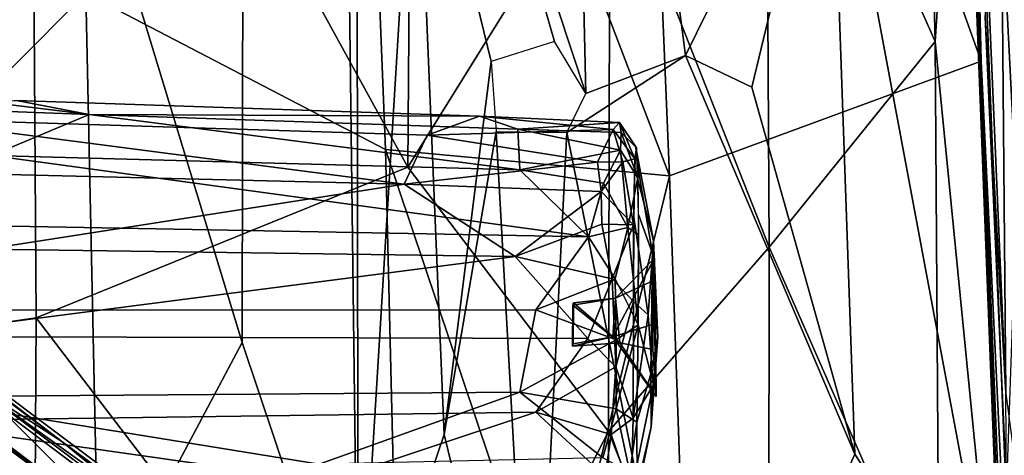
# Model space of a CAD drawing. Header units: millimetres. Extents: x -340 to 319, y -456 to 358.
# Tile 62 of 88: x 161 to 249, y -103 to -64. Entities that reach past the tile are written whole.
import ezdxf

# ---------------------------------------------------------------- set-up
doc = ezdxf.new("R2010")
doc.units = ezdxf.units.MM
doc.layers.add('Layer 01', color=7, linetype='Continuous', true_color=0x000000)

msp = doc.modelspace()

# ---------------------------------------------------------------- linework, layer by layer
at = {"layer": 'Layer 01'}
for points in [[(247.077, -67.779, 463.372), (215.162, 21.343, 462.365), (237.594, 147.547, 450.604), (238.937, 143.584, 450.649)], [(242.605, 41.798, 448.369), (238.786, 146.081, 450.23), (248.409, -103.937, 465.24)], [(245.947, -21.081, 488.82), (247.077, -67.779, 463.372), (238.937, 143.584, 450.649)], [(251.857, 47.918, 694.244), (248.903, -53.462, 699.706), (252.318, -120.306, 703.753)], [(233.668, -41.006, 448.219), (242.605, 41.798, 448.369), (249.026, -123.079, 458.139)], [(249.026, -123.079, 458.139), (242.605, 41.798, 448.369), (248.409, -103.937, 465.24)], [(220.758, -67.272, 445.333), (209.888, 16.418, 438.432), (216.757, 33.547, 439.177), (233.668, -41.006, 448.219)], [(219.324, -77.985, 468.248), (191.168, -4.322, 461.595), (215.162, 21.343, 462.365)], [(219.324, -77.985, 468.248), (215.162, 21.343, 462.365), (247.077, -67.779, 463.372)], [(200.472, -36.142, 439.593), (209.888, 16.418, 438.432), (211.859, -70.66, 443.409)], [(220.758, -67.272, 445.333), (211.859, -70.66, 443.409), (209.888, 16.418, 438.432)], [(181.249, -92.842, 441.516), (159.543, -21.582, 437.3), (181.431, 14.776, 435.262)], [(191.59, -123.612, 443.713), (181.249, -92.842, 441.516), (181.431, 14.776, 435.262), (190.093, -5.783, 436.857)], [(227.901, -32.03, 498.697), (243.001, -66.02, 494.912), (241.238, 0.803, 490.419)], [(241.238, 0.803, 490.419), (243.001, -66.02, 494.912), (245.947, -21.081, 488.82)], [(167.312, -61.714, 460.051), (191.168, -4.322, 461.595), (194.032, -75.633, 465.582)], [(194.032, -75.633, 465.582), (191.168, -4.322, 461.595), (219.324, -77.985, 468.248)], [(190.093, -5.783, 436.857), (191.466, -37.993, 438.811), (191.59, -123.612, 443.713)], [(249.344, -105.582, 691.985), (247.456, -63.839, 689.569), (252.867, -6.202, 685.588)], [(196.023, -77.226, 502.316), (196.52, -9.808, 499.038), (162.389, -15.926, 496.134)], [(196.52, -9.808, 499.038), (196.023, -77.226, 502.316), (214.018, -48.264, 501.477)], [(162.894, -90.639, 499.473), (162.389, -15.926, 496.134), (130.323, -22.884, 494.309), (130.221, -95.365, 497.42)], [(162.389, -15.926, 496.134), (162.894, -90.639, 499.473), (196.023, -77.226, 502.316)], [(159.543, -21.582, 437.3), (181.249, -92.842, 441.516), (159.341, -134.049, 443.891), (156.237, -26.564, 437.613)], [(243.001, -66.02, 494.912), (250.905, -146.143, 495.517), (245.947, -21.081, 488.82)], [(250.905, -146.143, 495.517), (247.077, -67.779, 463.372), (245.947, -21.081, 488.82)], [(214.018, -48.264, 501.477), (228.211, -84.336, 501.927), (227.901, -32.03, 498.697)], [(227.901, -32.03, 498.697), (228.211, -84.336, 501.927), (243.001, -66.02, 494.912)], [(140.474, -88.676, 457.39), (139.847, -32.633, 454.924), (167.312, -61.714, 460.051)], [(200.472, -36.142, 439.593), (209.087, -66.024, 442.647), (203.444, -67.81, 441.818), (196.697, -40.177, 439.438)], [(200.472, -36.142, 439.593), (211.859, -70.66, 443.409), (209.087, -66.024, 442.647)], [(216.408, -154.237, 107.067), (57.117, -38.336, 147.62), (140.168, -98.664, 129.695)], [(57.117, -38.336, 147.62), (216.408, -154.237, 107.067), (217.636, -155.157, 106.103)], [(170.099, -121.083, 102.083), (138.049, -97.795, 109.219), (57.117, -38.336, 147.62)], [(217.636, -155.157, 106.103), (170.099, -121.083, 102.083), (57.117, -38.336, 147.62)], [(196.697, -40.177, 439.438), (191.59, -123.612, 443.713), (191.466, -37.993, 438.811)], [(191.59, -123.612, 443.713), (196.697, -40.177, 439.438), (199.236, -101.035, 443.113)], [(203.444, -67.81, 441.818), (199.236, -101.035, 443.113), (196.697, -40.177, 439.438)], [(226.646, -70.097, 447.137), (220.758, -67.272, 445.333), (233.668, -41.006, 448.219)], [(226.646, -70.097, 447.137), (233.668, -41.006, 448.219), (235.851, -102.777, 451.826)], [(249.026, -123.079, 458.139), (235.851, -102.777, 451.826), (233.668, -41.006, 448.219)], [(196.023, -77.226, 502.316), (213.893, -100.746, 504.007), (214.018, -48.264, 501.477)], [(214.018, -48.264, 501.477), (213.893, -100.746, 504.007), (228.211, -84.336, 501.927)], [(214.243, -158.612, 106.115), (137.385, -102.981, 129.455), (63.101, -49.131, 149.515)], [(133.953, -99.822, 109.586), (164.849, -122.267, 102.742), (63.101, -49.131, 149.515)], [(164.849, -122.267, 102.742), (214.243, -158.612, 106.115), (63.101, -49.131, 149.515)], [(248.903, -53.462, 699.706), (247.435, -54.579, 699.12), (249.281, -97.387, 701.668)], [(248.903, -53.462, 699.706), (249.281, -97.387, 701.668), (252.318, -120.306, 703.753)], [(249.281, -97.387, 701.668), (247.435, -54.579, 699.12), (247.456, -63.839, 689.569)], [(167.312, -61.714, 460.051), (169.494, -162.908, 465.444), (141.426, -163.15, 461.286), (140.474, -88.676, 457.39)], [(197.119, -202.66, 472.403), (169.494, -162.908, 465.444), (167.312, -61.714, 460.051), (194.032, -75.633, 465.582)], [(249.281, -97.387, 701.668), (247.456, -63.839, 689.569), (249.344, -105.582, 691.985)], [(228.211, -84.336, 501.927), (243.349, -118.798, 498.526), (243.001, -66.02, 494.912)], [(243.001, -66.02, 494.912), (243.349, -118.798, 498.526), (250.905, -146.143, 495.517)], [(210.188, -74.131, 443.228), (211.859, -70.66, 443.409), (220.758, -67.272, 445.333)], [(220.758, -67.272, 445.333), (235.851, -102.777, 451.826), (222.148, -133.287, 449.067), (210.188, -74.131, 443.228)], [(220.758, -67.272, 445.333), (226.646, -70.097, 447.137), (235.851, -102.777, 451.826)], [(203.444, -67.81, 441.818), (203.892, -74.039, 442.233), (199.236, -101.035, 443.113)], [(222.373, -164.667, 473.233), (219.324, -77.985, 468.248), (247.077, -67.779, 463.372), (250.724, -157.125, 468.434)], [(250.724, -157.125, 468.434), (247.077, -67.779, 463.372), (250.905, -146.143, 495.517)], [(165.184, -101.656, 143.744), (139.471, -81.929, 131.721), (123.423, -70.315, 156.115)], [(123.423, -70.315, 156.115), (153.69, -94.257, 148.076), (165.184, -101.656, 143.744)], [(150.661, -72.877, 327.739), (197.739, -74.359, 327.649), (202.406, -72.672, 334.632), (161.16, -71.275, 335.236)], [(167.628, -72.518, 342.815), (150.914, -71.898, 342.89), (158.197, -71.35, 339.167)], [(158.932, -76.182, 349.69), (150.914, -71.898, 342.89), (167.628, -72.518, 342.815)], [(167.628, -72.518, 342.815), (158.197, -71.35, 339.167), (161.16, -71.275, 335.236)], [(167.628, -72.518, 342.815), (161.16, -71.275, 335.236), (202.406, -72.672, 334.632)], [(206.005, -77.451, 347.896), (158.932, -76.182, 349.69), (167.628, -72.518, 342.815)], [(206.005, -77.451, 347.896), (167.628, -72.518, 342.815), (205.824, -73.832, 341.704)], [(202.406, -72.672, 334.632), (205.824, -73.832, 341.704), (167.628, -72.518, 342.815)], [(214.293, -73.856, 330.03), (202.406, -72.672, 334.632), (197.739, -74.359, 327.649)], [(214.293, -73.856, 330.03), (214.863, -73.244, 334.834), (202.406, -72.672, 334.632)], [(205.824, -73.832, 341.704), (202.406, -72.672, 334.632), (214.863, -73.244, 334.834)], [(146.318, -91.452, 129.443), (122.558, -73.585, 134.872), (170.709, -109.731, 121.034)], [(122.558, -73.585, 134.872), (158.245, -97.292, 125.096), (170.709, -109.731, 121.034)], [(150.661, -72.877, 327.739), (150.552, -77.63, 321.51), (195.691, -78.728, 321.76)], [(197.739, -74.359, 327.649), (150.661, -72.877, 327.739), (195.691, -78.728, 321.76)], [(215.019, -74.13, 340.85), (205.824, -73.832, 341.704), (214.863, -73.244, 334.834)], [(214.863, -73.244, 334.834), (214.293, -73.856, 330.03), (216.239, -76.478, 328.948)], [(216.376, -75.481, 338.243), (215.019, -74.13, 340.85), (214.863, -73.244, 334.834)], [(216.239, -76.478, 328.948), (216.376, -75.481, 338.243), (214.863, -73.244, 334.834)], [(197.739, -74.359, 327.649), (195.691, -78.728, 321.76), (212.907, -76.77, 324.515)], [(212.907, -76.77, 324.515), (214.293, -73.856, 330.03), (197.739, -74.359, 327.649)], [(199.236, -101.035, 443.113), (203.892, -74.039, 442.233), (207.186, -133.392, 446)], [(207.186, -133.392, 446), (203.892, -74.039, 442.233), (210.188, -74.131, 443.228)], [(214.96, -75.689, 344.547), (206.005, -77.451, 347.896), (205.824, -73.832, 341.704)], [(215.019, -74.13, 340.85), (214.96, -75.689, 344.547), (205.824, -73.832, 341.704)], [(222.148, -133.287, 449.067), (207.186, -133.392, 446), (210.188, -74.131, 443.228)], [(214.293, -73.856, 330.03), (212.907, -76.77, 324.515), (215.175, -76.725, 325.873)], [(216.239, -76.478, 328.948), (214.293, -73.856, 330.03), (215.175, -76.725, 325.873)], [(216.494, -78.17, 344.374), (214.96, -75.689, 344.547), (215.019, -74.13, 340.85)], [(216.494, -78.17, 344.374), (215.019, -74.13, 340.85), (216.376, -75.481, 338.243)], [(212.095, -83.407, 352.089), (151.078, -82.301, 354.755), (158.932, -76.182, 349.69)], [(212.095, -83.407, 352.089), (158.932, -76.182, 349.69), (206.005, -77.451, 347.896)], [(194.032, -75.633, 465.582), (219.324, -77.985, 468.248), (209.055, -120.337, 469.967)], [(209.055, -120.337, 469.967), (197.119, -202.66, 472.403), (194.032, -75.633, 465.582)], [(214.96, -75.689, 344.547), (213.431, -78.646, 348.692), (206.005, -77.451, 347.896)], [(215.609, -82.601, 350.782), (213.431, -78.646, 348.692), (214.96, -75.689, 344.547)], [(215.609, -82.601, 350.782), (214.96, -75.689, 344.547), (216.494, -78.17, 344.374)], [(216.225, -77.265, 328.091), (217.888, -83.754, 332.787), (216.338, -75.459, 334.549)], [(216.457, -76.795, 341.903), (216.338, -75.459, 334.549), (217.888, -83.754, 332.787), (217.812, -84.912, 342.285)], [(195.691, -78.728, 321.76), (213.25, -79.382, 321.816), (212.907, -76.77, 324.515)], [(212.907, -76.77, 324.515), (213.25, -79.382, 321.816), (215.175, -76.725, 325.873)], [(215.175, -76.725, 325.873), (213.25, -79.382, 321.816), (216.116, -82.348, 322.41)], [(215.175, -76.725, 325.873), (216.116, -82.348, 322.41), (216.239, -76.478, 328.948)], [(216.457, -76.795, 341.903), (217.812, -84.912, 342.285), (216.555, -81.417, 347.869)], [(195.691, -78.728, 321.76), (150.552, -77.63, 321.51), (158.471, -84.527, 317.622)], [(196.023, -77.226, 502.316), (162.894, -90.639, 499.473), (196.463, -134.592, 504.39), (213.893, -100.746, 504.007)], [(213.431, -78.646, 348.692), (212.095, -83.407, 352.089), (206.005, -77.451, 347.896)], [(209.055, -120.337, 469.967), (219.324, -77.985, 468.248), (222.373, -164.667, 473.233)], [(217.888, -83.754, 332.787), (216.225, -77.265, 328.091), (216.138, -81.666, 322.898), (217.41, -90.359, 325.655)], [(195.691, -78.728, 321.76), (158.471, -84.527, 317.622), (205.566, -85.169, 318.254)], [(213.25, -79.382, 321.816), (195.691, -78.728, 321.76), (205.566, -85.169, 318.254)], [(212.095, -83.407, 352.089), (213.431, -78.646, 348.692), (215.609, -82.601, 350.782)], [(215.609, -82.601, 350.782), (216.494, -78.17, 344.374), (216.55, -83.254, 349.269)], [(213.25, -79.382, 321.816), (205.566, -85.169, 318.254), (213.282, -82.293, 319.803)], [(213.282, -82.293, 319.803), (216.116, -82.348, 322.41), (213.25, -79.382, 321.816)], [(216.541, -91.271, 352.128), (216.555, -81.417, 347.869), (217.812, -84.912, 342.285), (217.661, -95.613, 344.959)], [(192.656, -121.844, 116.047), (158.245, -97.292, 125.096), (139.471, -81.929, 131.721)], [(165.184, -101.656, 143.744), (192.656, -121.844, 116.047), (139.471, -81.929, 131.721)], [(212.095, -83.407, 352.089), (207.427, -89.92, 354.005), (151.09, -89.959, 356.732), (151.078, -82.301, 354.755)], [(214.218, -87.161, 317.923), (213.282, -82.293, 319.803), (205.566, -85.169, 318.254)], [(214.218, -87.161, 317.923), (216.116, -82.348, 322.41), (213.282, -82.293, 319.803)], [(214.218, -87.161, 317.923), (216.13, -89.193, 319.689), (216.116, -82.348, 322.41)], [(216.138, -81.666, 322.898), (216.13, -89.193, 319.689), (217.41, -90.359, 325.655)], [(212.095, -83.407, 352.089), (215.609, -82.601, 350.782), (214.491, -87.174, 353.175)], [(215.609, -82.601, 350.782), (216.541, -91.271, 352.128), (214.491, -87.174, 353.175)], [(215.609, -82.601, 350.782), (216.55, -83.254, 349.269), (216.541, -91.271, 352.128)], [(207.427, -89.92, 354.005), (212.095, -83.407, 352.089), (214.491, -87.174, 353.175)], [(217.884, -96.67, 330.627), (218.285, -92.369, 338.137), (217.888, -83.754, 332.787), (217.41, -90.359, 325.655)], [(218.285, -92.369, 338.137), (217.812, -84.912, 342.285), (217.888, -83.754, 332.787)], [(205.566, -85.169, 318.254), (158.471, -84.527, 317.622), (150.414, -92.29, 316.395)], [(213.893, -100.746, 504.007), (228.153, -136.632, 504.33), (228.211, -84.336, 501.927)], [(218.285, -92.369, 338.137), (217.661, -95.613, 344.959), (217.812, -84.912, 342.285)], [(228.211, -84.336, 501.927), (228.153, -136.632, 504.33), (243.349, -118.798, 498.526)], [(205.566, -85.169, 318.254), (150.414, -92.29, 316.395), (212.048, -92.483, 317.348)], [(212.048, -92.483, 317.348), (214.218, -87.161, 317.923), (205.566, -85.169, 318.254)], [(217.985, -85.307, 337.553), (214.516, -88.868, 334.398), (214.262, -92.322, 337.76)], [(214.262, -92.322, 337.76), (218.071, -91.142, 341.515), (217.985, -85.307, 337.553)], [(214.516, -88.868, 334.398), (217.985, -85.307, 337.553), (217.902, -87.305, 330.896)], [(217.985, -85.307, 337.553), (218.071, -91.142, 341.515), (218.137, -97.645, 336.841), (217.902, -87.305, 330.896)], [(214.574, -92.594, 353.581), (207.427, -89.92, 354.005), (214.491, -87.174, 353.175)], [(212.048, -92.483, 317.348), (214.532, -94.993, 317.844), (214.218, -87.161, 317.923)], [(216.13, -89.193, 319.689), (214.218, -87.161, 317.923), (214.532, -94.993, 317.844)], [(216.541, -91.271, 352.128), (214.574, -92.594, 353.581), (214.491, -87.174, 353.175)], [(214.516, -88.868, 334.398), (217.902, -87.305, 330.896), (217.832, -93.452, 329.613), (214.906, -92.852, 333.175)], [(217.832, -93.452, 329.613), (217.902, -87.305, 330.896), (218.137, -97.645, 336.841)], [(210.702, -89.5, 333.631), (210.764, -89.283, 337.301), (214.516, -88.868, 334.398)], [(214.516, -88.868, 334.398), (214.906, -92.852, 333.175), (210.702, -89.5, 333.631)], [(210.764, -89.283, 337.301), (210.757, -92.954, 337.517), (214.262, -92.322, 337.76)], [(210.764, -89.283, 337.301), (214.262, -92.322, 337.76), (214.516, -88.868, 334.398)], [(216.13, -89.193, 319.689), (214.532, -94.993, 317.844), (216.075, -99.557, 321.593)], [(216.13, -89.193, 319.689), (216.075, -99.557, 321.593), (217.41, -90.359, 325.655)], [(207.427, -89.92, 354.005), (205.989, -97.253, 353.043), (151.082, -97.67, 355.681), (151.09, -89.959, 356.732)], [(214.574, -92.594, 353.581), (205.989, -97.253, 353.043), (207.427, -89.92, 354.005)], [(210.695, -93.17, 333.847), (210.702, -89.5, 333.631), (214.906, -92.852, 333.175)], [(162.573, -145.989, 501.08), (162.894, -90.639, 499.473), (130.221, -95.365, 497.42), (130.669, -145.975, 498.97)], [(162.894, -90.639, 499.473), (162.573, -145.989, 501.08), (196.463, -134.592, 504.39)], [(218.137, -97.645, 336.841), (218.071, -91.142, 341.515), (214.262, -92.322, 337.76)], [(217.41, -90.359, 325.655), (216.075, -99.557, 321.593), (217.884, -96.67, 330.627)], [(146.318, -91.452, 129.443), (170.709, -109.731, 121.034), (147.381, -92.268, 129.944)], [(214.563, -98.732, 352.021), (214.574, -92.594, 353.581), (216.541, -91.271, 352.128)], [(216.419, -99.914, 349.214), (214.563, -98.732, 352.021), (216.541, -91.271, 352.128)], [(216.419, -99.914, 349.214), (216.541, -91.271, 352.128), (217.661, -95.613, 344.959)], [(142.549, -99.976, 142.361), (147.748, -92.815, 142.242), (172.123, -111.103, 134.807)], [(172.123, -111.103, 134.807), (147.628, -92.476, 130.925), (147.381, -92.268, 129.944), (170.709, -109.731, 121.034)], [(172.123, -111.103, 134.807), (147.748, -92.815, 142.242), (147.628, -92.476, 130.925)], [(150.435, -99.814, 318.377), (207.415, -99.035, 318.977), (212.048, -92.483, 317.348), (150.414, -92.29, 316.395)], [(181.249, -92.842, 441.516), (191.59, -123.612, 443.713), (159.341, -134.049, 443.891)], [(214.574, -92.594, 353.581), (214.563, -98.732, 352.021), (205.989, -97.253, 353.043)], [(212.048, -92.483, 317.348), (207.415, -99.035, 318.977), (214.532, -94.993, 317.844)], [(210.695, -93.17, 333.847), (214.906, -92.852, 333.175), (214.262, -92.322, 337.76)], [(210.695, -93.17, 333.847), (214.262, -92.322, 337.76), (210.757, -92.954, 337.517)], [(214.906, -92.852, 333.175), (218.137, -97.645, 336.841), (214.262, -92.322, 337.76)], [(214.906, -92.852, 333.175), (217.832, -93.452, 329.613), (218.137, -97.645, 336.841)], [(217.683, -100.336, 336.787), (217.661, -95.613, 344.959), (218.285, -92.369, 338.137)], [(217.683, -100.336, 336.787), (218.285, -92.369, 338.137), (217.884, -96.67, 330.627)], [(153.69, -94.257, 148.076), (183.445, -116.581, 138.848), (165.184, -101.656, 143.744)], [(159.108, -114.966, 144.145), (183.445, -116.581, 138.848), (153.69, -94.257, 148.076)], [(214.532, -94.993, 317.844), (207.415, -99.035, 318.977), (214.12, -101.038, 320.306)], [(216.075, -99.557, 321.593), (214.532, -94.993, 317.844), (214.12, -101.038, 320.306)], [(216.432, -105.738, 341.881), (216.419, -99.914, 349.214), (217.661, -95.613, 344.959), (217.683, -100.336, 336.787)], [(188.125, -103.68, 350.269), (151.082, -97.67, 355.681), (205.989, -97.253, 353.043)], [(193.992, -124.127, 114.334), (170.709, -109.731, 121.034), (158.245, -97.292, 125.096)], [(193.992, -124.127, 114.334), (158.245, -97.292, 125.096), (192.656, -121.844, 116.047)], [(213.39, -103.11, 349.239), (188.125, -103.68, 350.269), (205.989, -97.253, 353.043)], [(205.989, -97.253, 353.043), (214.563, -98.732, 352.021), (213.39, -103.11, 349.239)], [(215.905, -106.252, 327.494), (216.137, -107.759, 336.964), (217.683, -100.336, 336.787), (217.884, -96.67, 330.627)], [(215.905, -106.252, 327.494), (217.884, -96.67, 330.627), (216.075, -99.557, 321.593)], [(133.953, -99.822, 109.586), (138.049, -97.795, 109.219), (164.849, -122.267, 102.742)], [(164.849, -122.267, 102.742), (138.049, -97.795, 109.219), (170.099, -121.083, 102.083)], [(188.125, -103.68, 350.269), (158.754, -104.293, 351.325), (151.082, -97.67, 355.681)], [(140.168, -98.664, 129.695), (141.454, -99.584, 129.535), (216.408, -154.237, 107.067)], [(207.415, -99.035, 318.977), (150.435, -99.814, 318.377), (188.727, -105.233, 323.204)], [(207.415, -99.035, 318.977), (188.727, -105.233, 323.204), (213.593, -104.739, 323.459)], [(214.12, -101.038, 320.306), (207.415, -99.035, 318.977), (213.593, -104.739, 323.459)], [(214.563, -98.732, 352.021), (215.786, -104.403, 346.74), (213.39, -103.11, 349.239)], [(214.563, -98.732, 352.021), (216.419, -99.914, 349.214), (215.786, -104.403, 346.74)], [(216.408, -154.237, 107.067), (141.454, -99.584, 129.535), (142.127, -100.047, 130.925)], [(216.408, -154.237, 107.067), (142.127, -100.047, 130.925), (142.549, -99.976, 142.361), (192.996, -136.772, 126.655)], [(168.414, -118.829, 134.469), (142.549, -99.976, 142.361), (172.123, -111.103, 134.807)], [(142.549, -99.976, 142.361), (168.414, -118.829, 134.469), (192.996, -136.772, 126.655)], [(150.435, -99.814, 318.377), (150.48, -105.605, 322.638), (188.727, -105.233, 323.204)], [(215.905, -106.252, 327.494), (216.075, -99.557, 321.593), (214.12, -101.038, 320.306)], [(216.432, -105.738, 341.881), (215.786, -104.403, 346.74), (216.419, -99.914, 349.214)], [(196.463, -134.592, 504.39), (213.995, -144.626, 505.517), (213.893, -100.746, 504.007)], [(213.893, -100.746, 504.007), (213.995, -144.626, 505.517), (228.153, -136.632, 504.33)], [(217.683, -100.336, 336.787), (216.137, -107.759, 336.964), (216.432, -105.738, 341.881)], [(165.184, -101.656, 143.744), (213.491, -137.884, 128.291), (192.656, -121.844, 116.047)], [(183.445, -116.581, 138.848), (213.491, -137.884, 128.291), (165.184, -101.656, 143.744)], [(207.186, -133.392, 446), (191.59, -123.612, 443.713), (199.236, -101.035, 443.113)], [(214.12, -101.038, 320.306), (213.593, -104.739, 323.459), (215.905, -106.252, 327.494)], [(235.851, -102.777, 451.826), (249.026, -123.079, 458.139), (222.148, -133.287, 449.067)]]:
    msp.add_3dface(points, dxfattribs=at)

doc.saveas('drawing.dxf')
